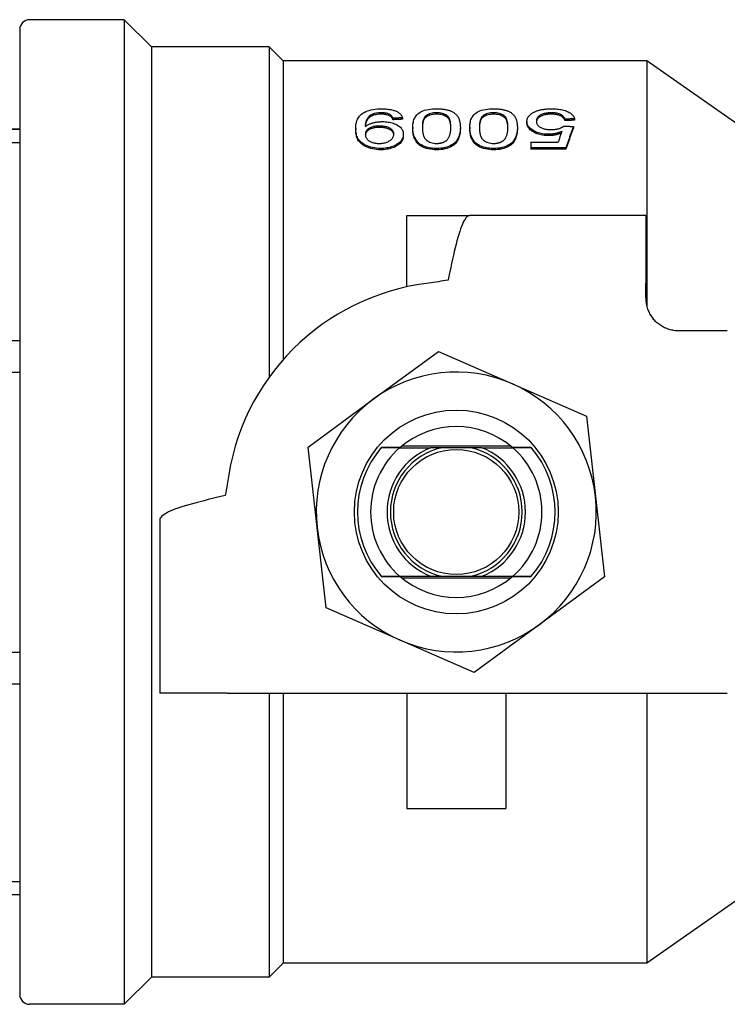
# Model space of a CAD drawing. Header units: millimetres. Extents: x 32 to 3719, y 19 to 393.
# Tile 3 of 17: x 235 to 278, y 333 to 393. Entities that reach past the tile are written whole.
import ezdxf

# ---------------------------------------------------------------- set-up
doc = ezdxf.new("R2010")
doc.units = ezdxf.units.MM
doc.layers.add('DETAIL', color=2, linetype='Continuous')

msp = doc.modelspace()

# ---------------------------------------------------------------- linework, layer by layer
at = {"layer": 'DETAIL'}
for p, q in [((241.312, 392.619), (235.562, 392.619)), ((241.312, 392.619), (241.312, 332.819)), ((242.962, 390.969), (241.312, 392.619)), ((234.962, 392.019), (234.962, 333.419)), ((242.962, 390.969), (242.962, 334.469)), ((250.112, 390.969), (242.962, 390.969)), ((250.112, 390.969), (250.112, 370.915)), ((250.962, 390.119), (250.112, 390.969)), ((250.962, 390.119), (250.962, 371.979)), ((273.035, 390.119), (250.962, 390.119)), ((273.035, 390.119), (273.035, 375.182)), ((278.962, 385.969), (273.035, 390.119)), ((256.918, 386.966), (256.918, 386.878)), ((260.267, 386.878), (260.267, 386.966)), ((263.729, 386.878), (263.729, 386.966)), ((267.231, 386.966), (267.231, 386.878)), ((257.613, 386.63), (257.613, 386.543)), ((258.19, 386.659), (258.19, 386.572)), ((265.748, 386.435), (265.748, 386.349)), ((268.056, 386.573), (268.056, 386.486)), ((268.633, 386.602), (268.633, 386.515)), ((234.962, 385.976), (215.328, 385.976)), ((215.328, 385.961), (234.962, 385.961)), ((255.363, 386.02), (255.363, 385.935)), ((255.938, 386.181), (255.94, 386.123)), ((256.795, 386.074), (256.795, 386.159)), ((258.825, 386.084), (258.825, 385.999)), ((261.71, 386.084), (261.71, 385.999)), ((262.287, 386.084), (262.287, 385.999)), ((265.171, 386.084), (265.171, 385.999)), ((268.575, 386.129), (268.575, 386.044)), ((234.962, 385.149), (215.328, 385.149)), ((258.248, 385.658), (258.248, 385.575)), ((259.102, 385.138), (259.101, 385.138)), ((265.979, 385.172), (267.642, 385.172)), ((265.979, 385.172), (265.979, 384.832)), ((267.069, 385.662), (267.069, 385.578)), ((256.869, 384.798), (256.869, 384.717)), ((260.267, 384.798), (260.267, 384.717)), ((263.729, 384.798), (263.729, 384.717)), ((268.113, 384.832), (265.979, 384.832)), ((265.979, 384.832), (265.979, 384.752)), ((268.113, 384.752), (265.979, 384.752)), ((268.113, 384.832), (268.113, 384.752)), ((258.462, 376.393), (258.462, 380.719)), ((258.462, 380.719), (262.266, 380.719)), ((272.962, 380.719), (262.266, 380.719)), ((272.962, 380.719), (272.962, 376.619)), ((272.962, 375.719), (272.962, 376.619)), ((277.913, 373.719), (274.962, 373.719)), ((215.328, 373.139), (234.962, 373.139)), ((256.423, 369.565), (260.376, 372.473)), ((260.376, 372.473), (264.871, 370.505)), ((234.962, 371.183), (215.328, 371.183)), ((264.871, 370.505), (269.367, 368.536)), ((252.471, 366.656), (256.423, 369.565)), ((269.367, 368.536), (269.909, 363.659)), ((253.014, 361.778), (252.471, 366.656)), ((256.908, 366.626), (256.909, 366.627)), ((258.022, 366.619), (259.903, 366.619)), ((264.765, 366.719), (258.158, 366.719)), ((263.02, 366.619), (264.901, 366.619)), ((266.014, 366.627), (266.015, 366.626)), ((269.909, 363.659), (270.452, 358.781)), ((243.462, 362.22), (243.462, 351.719)), ((253.556, 356.901), (253.014, 361.778)), ((256.909, 358.81), (256.908, 358.812)), ((258.022, 358.819), (259.903, 358.819)), ((263.02, 358.819), (264.901, 358.819)), ((266.015, 358.812), (266.014, 358.81)), ((258.158, 358.719), (264.765, 358.719)), ((270.452, 358.781), (266.5, 355.873)), ((258.052, 354.932), (253.556, 356.901)), ((266.5, 355.873), (262.547, 352.964)), ((262.547, 352.964), (258.052, 354.932)), ((215.328, 354.212), (234.962, 354.212)), ((234.962, 352.258), (215.328, 352.258)), ((247.562, 351.719), (243.462, 351.719)), ((247.562, 351.719), (273.414, 351.719)), ((250.112, 351.719), (250.112, 334.469)), ((250.962, 351.719), (250.962, 335.319)), ((258.462, 351.719), (258.462, 344.719)), ((264.462, 351.719), (264.462, 344.719)), ((273.035, 351.719), (273.035, 335.319)), ((273.414, 351.719), (277.913, 351.719)), ((258.462, 344.719), (264.462, 344.719)), ((215.328, 340.269), (234.962, 340.269)), ((234.962, 339.461), (215.328, 339.461)), ((278.962, 339.469), (273.035, 335.319)), ((250.962, 335.319), (250.112, 334.469)), ((273.035, 335.319), (250.962, 335.319)), ((242.962, 334.469), (241.312, 332.819)), ((250.112, 334.469), (242.962, 334.469)), ((241.312, 332.819), (235.562, 332.819))]:
    msp.add_line(p, q, dxfattribs=at)
at = {"layer": 'DETAIL', "flags": 128}
for points in [[(255.363, 386.02), (255.365, 386.099), (255.368, 386.162), (255.375, 386.233), (255.386, 386.309), (255.399, 386.378), (255.415, 386.441), (255.439, 386.513), (255.466, 386.579), (255.498, 386.64), (255.539, 386.705), (255.587, 386.767), (255.643, 386.826), (255.712, 386.886), (255.788, 386.94), (255.873, 386.99), (255.966, 387.035), (256.066, 387.075), (256.174, 387.11), (256.294, 387.141), (256.415, 387.165), (256.545, 387.184), (256.677, 387.198), (256.8, 387.204), (256.947, 387.207)], [(256.918, 386.966), (256.822, 386.963), (256.746, 386.959), (256.661, 386.949), (256.581, 386.935), (256.503, 386.918), (256.428, 386.896), (256.36, 386.87), (256.297, 386.841), (256.243, 386.809), (256.203, 386.778), (256.163, 386.741), (256.124, 386.697), (256.095, 386.658), (256.068, 386.617), (256.043, 386.575), (256.021, 386.532), (256.001, 386.49), (255.984, 386.447), (255.97, 386.404), (255.958, 386.361), (255.949, 386.316), (255.942, 386.271), (255.94, 386.231), (255.938, 386.181)], [(257.613, 386.63), (257.604, 386.656), (257.597, 386.674), (257.586, 386.695), (257.571, 386.72), (257.557, 386.742), (257.544, 386.759), (257.526, 386.78), (257.506, 386.8), (257.486, 386.819), (257.462, 386.837), (257.436, 386.855), (257.406, 386.872), (257.374, 386.887), (257.34, 386.902), (257.304, 386.914), (257.267, 386.925), (257.227, 386.935), (257.184, 386.944), (257.139, 386.951), (257.095, 386.957), (257.053, 386.961), (257.018, 386.963), (256.973, 386.965), (256.918, 386.966)], [(256.947, 387.207), (257.034, 387.206), (257.103, 387.204), (257.182, 387.2), (257.261, 387.193), (257.337, 387.185), (257.41, 387.174), (257.484, 387.161), (257.555, 387.146), (257.623, 387.128), (257.688, 387.108), (257.75, 387.086), (257.809, 387.062), (257.864, 387.036), (257.914, 387.008), (257.961, 386.978), (258, 386.948), (258.038, 386.915), (258.073, 386.88), (258.101, 386.846), (258.126, 386.81), (258.148, 386.772), (258.166, 386.735), (258.178, 386.701), (258.19, 386.659)], [(258.825, 386.084), (258.827, 386.164), (258.831, 386.23), (258.835, 386.284), (258.845, 386.356), (258.857, 386.42), (258.871, 386.478), (258.893, 386.548), (258.917, 386.61), (258.943, 386.666), (258.979, 386.727), (259.02, 386.786), (259.067, 386.842), (259.123, 386.897), (259.188, 386.949), (259.261, 386.998), (259.345, 387.043), (259.438, 387.083), (259.54, 387.118), (259.649, 387.147), (259.768, 387.17), (259.889, 387.187), (260.014, 387.199), (260.14, 387.206), (260.267, 387.207)], [(260.267, 386.966), (260.168, 386.963), (260.088, 386.956), (260, 386.941), (259.92, 386.923), (259.844, 386.899), (259.772, 386.87), (259.706, 386.838), (259.65, 386.803), (259.603, 386.767), (259.567, 386.731), (259.535, 386.689), (259.506, 386.641), (259.487, 386.604), (259.471, 386.564), (259.456, 386.52), (259.442, 386.473), (259.431, 386.422), (259.421, 386.369), (259.415, 386.323), (259.41, 386.275), (259.406, 386.227), (259.404, 386.19), (259.403, 386.142), (259.402, 386.083)], [(260.267, 387.207), (260.325, 387.207), (260.372, 387.206), (260.409, 387.205), (260.456, 387.203), (260.503, 387.2), (260.549, 387.197), (260.597, 387.193), (260.643, 387.188), (260.689, 387.182), (260.734, 387.176), (260.778, 387.169), (260.821, 387.161), (260.863, 387.153), (260.904, 387.144), (260.945, 387.133), (260.986, 387.122), (261.026, 387.11), (261.067, 387.097), (261.106, 387.083), (261.142, 387.069), (261.176, 387.055), (261.201, 387.043), (261.234, 387.026), (261.272, 387.006)], [(261.133, 386.083), (261.132, 386.142), (261.13, 386.19), (261.129, 386.227), (261.125, 386.276), (261.12, 386.323), (261.113, 386.369), (261.104, 386.423), (261.092, 386.474), (261.079, 386.521), (261.064, 386.565), (261.047, 386.605), (261.029, 386.641), (260.999, 386.69), (260.967, 386.732), (260.933, 386.767), (260.886, 386.803), (260.83, 386.837), (260.763, 386.87), (260.69, 386.9), (260.614, 386.924), (260.535, 386.942), (260.448, 386.956), (260.359, 386.963), (260.267, 386.966)], [(261.272, 387.006), (261.323, 386.972), (261.362, 386.943), (261.401, 386.91), (261.434, 386.878), (261.467, 386.843), (261.499, 386.804), (261.525, 386.771), (261.549, 386.735), (261.571, 386.698), (261.592, 386.659), (261.611, 386.619), (261.629, 386.577), (261.643, 386.539), (261.655, 386.5), (261.667, 386.46), (261.676, 386.419), (261.685, 386.378), (261.692, 386.335), (261.697, 386.295), (261.702, 386.254), (261.705, 386.211), (261.706, 386.178), (261.708, 386.136), (261.71, 386.084)], [(262.287, 386.084), (262.289, 386.164), (262.292, 386.23), (262.297, 386.284), (262.307, 386.356), (262.319, 386.42), (262.333, 386.478), (262.355, 386.548), (262.379, 386.61), (262.405, 386.666), (262.44, 386.727), (262.481, 386.786), (262.528, 386.842), (262.585, 386.897), (262.649, 386.949), (262.723, 386.998), (262.806, 387.043), (262.899, 387.083), (263.001, 387.118), (263.111, 387.147), (263.23, 387.17), (263.351, 387.187), (263.476, 387.199), (263.601, 387.206), (263.729, 387.207)], [(263.729, 386.966), (263.629, 386.963), (263.55, 386.956), (263.462, 386.941), (263.381, 386.923), (263.306, 386.899), (263.233, 386.87), (263.167, 386.838), (263.111, 386.803), (263.064, 386.767), (263.029, 386.731), (262.997, 386.689), (262.967, 386.641), (262.949, 386.604), (262.932, 386.564), (262.917, 386.52), (262.904, 386.473), (262.893, 386.422), (262.883, 386.369), (262.876, 386.323), (262.871, 386.275), (262.868, 386.227), (262.866, 386.19), (262.864, 386.142), (262.863, 386.083)], [(263.729, 387.207), (263.786, 387.207), (263.834, 387.206), (263.87, 387.205), (263.918, 387.203), (263.965, 387.2), (264.011, 387.197), (264.058, 387.193), (264.105, 387.188), (264.15, 387.182), (264.196, 387.176), (264.24, 387.169), (264.283, 387.161), (264.324, 387.153), (264.366, 387.144), (264.407, 387.133), (264.448, 387.122), (264.488, 387.11), (264.528, 387.097), (264.568, 387.083), (264.604, 387.069), (264.637, 387.055), (264.663, 387.043), (264.695, 387.026), (264.734, 387.006)], [(264.594, 386.083), (264.593, 386.142), (264.592, 386.19), (264.59, 386.227), (264.587, 386.276), (264.582, 386.323), (264.575, 386.369), (264.565, 386.423), (264.554, 386.474), (264.54, 386.521), (264.526, 386.565), (264.509, 386.605), (264.491, 386.641), (264.461, 386.69), (264.429, 386.732), (264.394, 386.767), (264.348, 386.803), (264.291, 386.837), (264.224, 386.87), (264.151, 386.9), (264.075, 386.924), (263.997, 386.942), (263.909, 386.956), (263.821, 386.963), (263.729, 386.966)], [(264.734, 387.006), (264.784, 386.972), (264.823, 386.943), (264.862, 386.91), (264.896, 386.878), (264.928, 386.843), (264.961, 386.804), (264.987, 386.771), (265.011, 386.735), (265.033, 386.698), (265.054, 386.659), (265.073, 386.619), (265.09, 386.577), (265.104, 386.539), (265.117, 386.5), (265.128, 386.46), (265.138, 386.419), (265.146, 386.378), (265.153, 386.335), (265.159, 386.295), (265.163, 386.254), (265.166, 386.211), (265.168, 386.178), (265.17, 386.136), (265.171, 386.084)], [(265.748, 386.435), (265.75, 386.464), (265.751, 386.488), (265.753, 386.506), (265.756, 386.53), (265.761, 386.553), (265.768, 386.577), (265.775, 386.601), (265.784, 386.624), (265.794, 386.647), (265.805, 386.67), (265.817, 386.692), (265.83, 386.713), (265.844, 386.734), (265.86, 386.755), (265.878, 386.776), (265.897, 386.797), (265.917, 386.818), (265.939, 386.84), (265.963, 386.861), (265.987, 386.88), (266.01, 386.898), (266.031, 386.913), (266.058, 386.931), (266.092, 386.953)], [(266.092, 386.953), (266.135, 386.978), (266.171, 386.997), (266.199, 387.012), (266.236, 387.03), (266.277, 387.048), (266.319, 387.065), (266.362, 387.081), (266.406, 387.096), (266.451, 387.11), (266.498, 387.123), (266.546, 387.135), (266.596, 387.146), (266.647, 387.157), (266.698, 387.166), (266.749, 387.174), (266.798, 387.181), (266.851, 387.188), (266.908, 387.193), (266.964, 387.198), (267.018, 387.202), (267.07, 387.204), (267.113, 387.205), (267.168, 387.207), (267.235, 387.207)], [(267.231, 386.966), (267.159, 386.965), (267.101, 386.963), (267.036, 386.958), (266.973, 386.951), (266.91, 386.942), (266.85, 386.931), (266.79, 386.917), (266.735, 386.901), (266.681, 386.883), (266.633, 386.863), (266.59, 386.842), (266.546, 386.816), (266.508, 386.791), (266.473, 386.764), (266.442, 386.736), (266.415, 386.706), (266.392, 386.676), (266.373, 386.646), (266.358, 386.616), (266.346, 386.584), (266.336, 386.551), (266.33, 386.518), (266.327, 386.489), (266.325, 386.452)], [(268.056, 386.573), (268.044, 386.605), (268.034, 386.631), (268.024, 386.651), (268.011, 386.676), (267.994, 386.701), (267.976, 386.726), (267.955, 386.75), (267.932, 386.773), (267.905, 386.796), (267.878, 386.816), (267.846, 386.837), (267.809, 386.857), (267.771, 386.876), (267.73, 386.892), (267.688, 386.907), (267.641, 386.92), (267.594, 386.932), (267.545, 386.941), (267.495, 386.949), (267.444, 386.956), (267.39, 386.96), (267.348, 386.963), (267.295, 386.965), (267.231, 386.966)], [(267.235, 387.207), (267.332, 387.206), (267.408, 387.204), (267.496, 387.199), (267.584, 387.192), (267.669, 387.183), (267.75, 387.171), (267.833, 387.157), (267.912, 387.141), (267.988, 387.121), (268.064, 387.099), (268.134, 387.075), (268.199, 387.049), (268.262, 387.021), (268.32, 386.99), (268.373, 386.958), (268.422, 386.923), (268.465, 386.887), (268.505, 386.849), (268.537, 386.812), (268.565, 386.772), (268.59, 386.729), (268.609, 386.686), (268.621, 386.65), (268.633, 386.602)], [(256.918, 386.878), (256.831, 386.876), (256.753, 386.871), (256.671, 386.862), (256.593, 386.85), (256.517, 386.833), (256.445, 386.813), (256.377, 386.789), (256.313, 386.761), (256.259, 386.732), (256.218, 386.703), (256.177, 386.667), (256.14, 386.628), (256.11, 386.591), (256.083, 386.553), (256.058, 386.514), (256.035, 386.474), (256.015, 386.433), (255.996, 386.392), (255.981, 386.351), (255.967, 386.31), (255.956, 386.267), (255.948, 386.225), (255.942, 386.179), (255.939, 386.144)], [(255.94, 386.123), (255.976, 386.151), (256.006, 386.174), (256.033, 386.193), (256.061, 386.211), (256.095, 386.23), (256.132, 386.249), (256.17, 386.268), (256.21, 386.285), (256.25, 386.302), (256.292, 386.317), (256.335, 386.332), (256.379, 386.346), (256.425, 386.359), (256.471, 386.37), (256.519, 386.381), (256.567, 386.391), (256.616, 386.4), (256.665, 386.407), (256.715, 386.414), (256.766, 386.419), (256.816, 386.423), (256.86, 386.425), (256.909, 386.426), (256.971, 386.428)], [(257.613, 386.543), (257.604, 386.569), (257.595, 386.592), (257.585, 386.612), (257.573, 386.632), (257.56, 386.651), (257.544, 386.672), (257.526, 386.693), (257.506, 386.713), (257.485, 386.731), (257.462, 386.75), (257.436, 386.767), (257.406, 386.784), (257.374, 386.799), (257.34, 386.814), (257.305, 386.826), (257.267, 386.837), (257.227, 386.847), (257.184, 386.856), (257.141, 386.863), (257.101, 386.868), (257.062, 386.872), (257.02, 386.875), (256.973, 386.877), (256.918, 386.878)], [(256.971, 386.428), (257.071, 386.426), (257.148, 386.422), (257.239, 386.414), (257.328, 386.402), (257.41, 386.388), (257.495, 386.37), (257.573, 386.349), (257.649, 386.325), (257.721, 386.298), (257.79, 386.268), (257.855, 386.235), (257.917, 386.199), (257.973, 386.162), (258.023, 386.123), (258.069, 386.083), (258.109, 386.04), (258.144, 385.996), (258.174, 385.949), (258.196, 385.905), (258.215, 385.857), (258.231, 385.806), (258.241, 385.757), (258.246, 385.713), (258.248, 385.658)], [(258.19, 386.659), (258.166, 386.658), (258.142, 386.657), (258.118, 386.655), (258.094, 386.654), (258.07, 386.653), (258.046, 386.652), (258.022, 386.651), (257.998, 386.649), (257.974, 386.648), (257.95, 386.647), (257.926, 386.646), (257.902, 386.645), (257.878, 386.644), (257.854, 386.642), (257.83, 386.641), (257.806, 386.64), (257.782, 386.639), (257.758, 386.638), (257.734, 386.636), (257.71, 386.635), (257.686, 386.634), (257.662, 386.633), (257.638, 386.632), (257.613, 386.63)], [(258.19, 386.572), (258.166, 386.571), (258.142, 386.57), (258.118, 386.568), (258.094, 386.567), (258.07, 386.566), (258.046, 386.565), (258.022, 386.564), (257.998, 386.562), (257.974, 386.561), (257.95, 386.56), (257.926, 386.559), (257.902, 386.558), (257.878, 386.557), (257.854, 386.555), (257.83, 386.554), (257.806, 386.553), (257.782, 386.552), (257.758, 386.551), (257.734, 386.549), (257.71, 386.548), (257.686, 386.547), (257.662, 386.546), (257.638, 386.545), (257.613, 386.543)], [(260.267, 386.878), (260.174, 386.875), (260.093, 386.868), (260.007, 386.855), (259.929, 386.837), (259.855, 386.815), (259.784, 386.788), (259.718, 386.756), (259.66, 386.722), (259.613, 386.688), (259.578, 386.655), (259.545, 386.616), (259.514, 386.568), (259.494, 386.532), (259.477, 386.494), (259.462, 386.453), (259.448, 386.408), (259.436, 386.358), (259.426, 386.308), (259.418, 386.262), (259.412, 386.217), (259.408, 386.168), (259.405, 386.13), (259.404, 386.09), (259.403, 386.041)], [(261.132, 386.05), (261.131, 386.097), (261.13, 386.139), (261.127, 386.178), (261.123, 386.219), (261.116, 386.266), (261.107, 386.319), (261.097, 386.369), (261.085, 386.415), (261.071, 386.459), (261.056, 386.499), (261.041, 386.532), (261.017, 386.576), (260.987, 386.62), (260.954, 386.659), (260.915, 386.695), (260.868, 386.727), (260.813, 386.759), (260.747, 386.789), (260.678, 386.816), (260.605, 386.838), (260.526, 386.856), (260.441, 386.868), (260.36, 386.875), (260.267, 386.878)], [(263.729, 386.878), (263.636, 386.875), (263.554, 386.868), (263.469, 386.855), (263.391, 386.837), (263.316, 386.815), (263.246, 386.788), (263.179, 386.756), (263.121, 386.722), (263.075, 386.688), (263.039, 386.655), (263.007, 386.616), (262.976, 386.568), (262.956, 386.532), (262.939, 386.494), (262.924, 386.453), (262.91, 386.408), (262.897, 386.358), (262.887, 386.308), (262.88, 386.262), (262.874, 386.217), (262.869, 386.168), (262.867, 386.13), (262.865, 386.09), (262.864, 386.041)], [(264.594, 386.05), (264.593, 386.097), (264.591, 386.139), (264.589, 386.178), (264.584, 386.219), (264.578, 386.266), (264.569, 386.319), (264.558, 386.369), (264.546, 386.415), (264.533, 386.459), (264.517, 386.499), (264.503, 386.532), (264.478, 386.576), (264.448, 386.62), (264.415, 386.659), (264.376, 386.695), (264.33, 386.727), (264.274, 386.759), (264.209, 386.789), (264.139, 386.816), (264.067, 386.838), (263.987, 386.856), (263.903, 386.868), (263.821, 386.875), (263.729, 386.878)], [(267.069, 385.662), (266.967, 385.664), (266.887, 385.668), (266.796, 385.676), (266.705, 385.689), (266.618, 385.704), (266.535, 385.723), (266.454, 385.746), (266.376, 385.772), (266.3, 385.801), (266.23, 385.833), (266.163, 385.867), (266.1, 385.903), (266.04, 385.943), (265.986, 385.983), (265.94, 386.023), (265.898, 386.066), (265.861, 386.11), (265.829, 386.155), (265.803, 386.202), (265.782, 386.248), (265.767, 386.295), (265.757, 386.341), (265.751, 386.383), (265.748, 386.435)], [(267.069, 385.578), (266.974, 385.58), (266.887, 385.584), (266.796, 385.593), (266.705, 385.605), (266.618, 385.621), (266.535, 385.639), (266.455, 385.661), (266.378, 385.687), (266.305, 385.715), (266.234, 385.746), (266.166, 385.781), (266.1, 385.819), (266.04, 385.858), (265.986, 385.899), (265.938, 385.939), (265.897, 385.981), (265.861, 386.025), (265.829, 386.07), (265.803, 386.117), (265.782, 386.163), (265.767, 386.209), (265.756, 386.259), (265.751, 386.297), (265.748, 386.349)], [(266.325, 386.452), (266.327, 386.417), (266.33, 386.388), (266.336, 386.356), (266.345, 386.324), (266.358, 386.292), (266.373, 386.261), (266.392, 386.229), (266.416, 386.198), (266.443, 386.169), (266.474, 386.14), (266.509, 386.113), (266.548, 386.087), (266.59, 386.063), (266.637, 386.041), (266.688, 386.021), (266.743, 386.003), (266.799, 385.988), (266.857, 385.976), (266.917, 385.966), (266.978, 385.958), (267.04, 385.952), (267.101, 385.948), (267.158, 385.946), (267.228, 385.945)], [(267.231, 386.878), (267.16, 386.877), (267.102, 386.874), (267.046, 386.871), (266.986, 386.865), (266.927, 386.857), (266.869, 386.847), (266.81, 386.834), (266.755, 386.82), (266.704, 386.803), (266.656, 386.785), (266.612, 386.765), (266.571, 386.743), (266.532, 386.72), (266.497, 386.696), (266.465, 386.669), (266.437, 386.642), (266.412, 386.614), (266.39, 386.586), (266.373, 386.558), (266.359, 386.529), (266.347, 386.499), (266.337, 386.468), (266.331, 386.439), (266.327, 386.411)], [(268.056, 386.486), (268.045, 386.516), (268.035, 386.54), (268.024, 386.564), (268.011, 386.589), (267.994, 386.614), (267.976, 386.639), (267.955, 386.662), (267.932, 386.685), (267.906, 386.708), (267.877, 386.729), (267.844, 386.75), (267.809, 386.77), (267.771, 386.788), (267.73, 386.805), (267.686, 386.82), (267.641, 386.833), (267.594, 386.844), (267.545, 386.853), (267.491, 386.861), (267.436, 386.868), (267.39, 386.872), (267.348, 386.875), (267.295, 386.876), (267.231, 386.878)], [(268.633, 386.602), (268.609, 386.601), (268.585, 386.599), (268.561, 386.598), (268.537, 386.597), (268.513, 386.596), (268.488, 386.595), (268.464, 386.593), (268.44, 386.592), (268.416, 386.591), (268.392, 386.59), (268.368, 386.589), (268.344, 386.587), (268.32, 386.586), (268.296, 386.585), (268.272, 386.584), (268.248, 386.583), (268.224, 386.581), (268.2, 386.58), (268.176, 386.579), (268.152, 386.578), (268.128, 386.577), (268.104, 386.575), (268.08, 386.574), (268.056, 386.573)], [(268.633, 386.515), (268.609, 386.514), (268.585, 386.513), (268.561, 386.511), (268.537, 386.51), (268.513, 386.509), (268.488, 386.508), (268.464, 386.507), (268.44, 386.505), (268.416, 386.504), (268.392, 386.503), (268.368, 386.502), (268.344, 386.501), (268.32, 386.499), (268.296, 386.498), (268.272, 386.497), (268.248, 386.496), (268.224, 386.495), (268.2, 386.493), (268.176, 386.492), (268.152, 386.491), (268.128, 386.49), (268.104, 386.489), (268.08, 386.487), (268.056, 386.486)], [(256.869, 384.798), (256.745, 384.801), (256.624, 384.81), (256.501, 384.826), (256.386, 384.847), (256.269, 384.876), (256.158, 384.911), (256.05, 384.952), (255.959, 384.993), (255.865, 385.045), (255.785, 385.096), (255.711, 385.154), (255.641, 385.217), (255.583, 385.28), (255.533, 385.345), (255.493, 385.412), (255.461, 385.475), (255.435, 385.543), (255.412, 385.616), (255.397, 385.678), (255.384, 385.746), (255.374, 385.819), (255.368, 385.887), (255.365, 385.946), (255.363, 386.02)], [(256.869, 384.717), (256.739, 384.721), (256.622, 384.73), (256.501, 384.745), (256.389, 384.766), (256.275, 384.794), (256.158, 384.83), (256.05, 384.871), (255.957, 384.913), (255.865, 384.963), (255.784, 385.016), (255.709, 385.074), (255.641, 385.135), (255.582, 385.2), (255.532, 385.266), (255.493, 385.329), (255.461, 385.392), (255.434, 385.462), (255.412, 385.532), (255.397, 385.596), (255.384, 385.665), (255.374, 385.735), (255.368, 385.807), (255.365, 385.861), (255.363, 385.935)], [(256.795, 386.159), (256.729, 386.158), (256.676, 386.156), (256.617, 386.151), (256.557, 386.144), (256.5, 386.135), (256.445, 386.125), (256.393, 386.112), (256.341, 386.096), (256.29, 386.078), (256.243, 386.058), (256.199, 386.037), (256.157, 386.014), (256.12, 385.989), (256.086, 385.963), (256.056, 385.936), (256.03, 385.908), (256.008, 385.878), (255.988, 385.845), (255.973, 385.815), (255.961, 385.783), (255.951, 385.75), (255.945, 385.717), (255.942, 385.688), (255.94, 385.651)], [(256.795, 386.074), (256.73, 386.073), (256.677, 386.071), (256.625, 386.067), (256.568, 386.061), (256.513, 386.052), (256.46, 386.043), (256.41, 386.031), (256.361, 386.017), (256.312, 386.001), (256.266, 385.983), (256.222, 385.963), (256.18, 385.942), (256.143, 385.92), (256.108, 385.895), (256.076, 385.869), (256.048, 385.842), (256.024, 385.814), (256.003, 385.786), (255.986, 385.758), (255.972, 385.729), (255.961, 385.699), (255.952, 385.667), (255.946, 385.638), (255.942, 385.61)], [(257.671, 385.675), (257.669, 385.711), (257.666, 385.739), (257.658, 385.772), (257.647, 385.805), (257.635, 385.834), (257.617, 385.866), (257.595, 385.896), (257.569, 385.925), (257.541, 385.952), (257.509, 385.979), (257.473, 386.003), (257.434, 386.027), (257.391, 386.049), (257.346, 386.069), (257.298, 386.087), (257.248, 386.103), (257.196, 386.117), (257.142, 386.129), (257.087, 386.139), (257.03, 386.147), (256.971, 386.153), (256.913, 386.157), (256.861, 386.158), (256.795, 386.159)], [(257.669, 385.631), (257.665, 385.658), (257.658, 385.689), (257.648, 385.72), (257.635, 385.749), (257.619, 385.777), (257.599, 385.806), (257.576, 385.834), (257.55, 385.86), (257.52, 385.885), (257.487, 385.909), (257.451, 385.932), (257.411, 385.955), (257.368, 385.975), (257.323, 385.993), (257.277, 386.01), (257.228, 386.024), (257.178, 386.036), (257.127, 386.047), (257.074, 386.056), (257.019, 386.063), (256.963, 386.068), (256.913, 386.071), (256.86, 386.073), (256.795, 386.074)], [(260.267, 384.798), (260.126, 384.802), (260.014, 384.809), (259.889, 384.825), (259.765, 384.849), (259.648, 384.878), (259.539, 384.914), (259.434, 384.958), (259.34, 385.009), (259.258, 385.065), (259.193, 385.121), (259.131, 385.185), (259.072, 385.258), (259.025, 385.324), (258.983, 385.393), (258.946, 385.463), (258.914, 385.534), (258.889, 385.603), (258.869, 385.672), (258.855, 385.735), (258.844, 385.804), (258.835, 385.88), (258.83, 385.936), (258.827, 386.004), (258.825, 386.084)], [(260.267, 384.717), (260.135, 384.721), (260.014, 384.729), (259.889, 384.745), (259.766, 384.768), (259.65, 384.797), (259.539, 384.833), (259.432, 384.879), (259.336, 384.931), (259.258, 384.984), (259.191, 385.042), (259.127, 385.109), (259.072, 385.176), (259.025, 385.242), (258.983, 385.31), (258.946, 385.38), (258.914, 385.453), (258.888, 385.524), (258.869, 385.588), (258.855, 385.651), (258.844, 385.72), (258.835, 385.796), (258.83, 385.852), (258.827, 385.92), (258.825, 385.999)], [(259.402, 386.083), (259.403, 386.024), (259.404, 385.975), (259.406, 385.937), (259.41, 385.887), (259.415, 385.838), (259.422, 385.788), (259.432, 385.73), (259.443, 385.676), (259.457, 385.624), (259.472, 385.575), (259.489, 385.53), (259.508, 385.487), (259.537, 385.433), (259.569, 385.385), (259.606, 385.342), (259.653, 385.299), (259.71, 385.257), (259.775, 385.218), (259.846, 385.184), (259.923, 385.155), (260.005, 385.133), (260.091, 385.117), (260.182, 385.107), (260.274, 385.104)], [(261.71, 386.084), (261.708, 386.006), (261.704, 385.937), (261.699, 385.88), (261.691, 385.811), (261.679, 385.742), (261.663, 385.672), (261.644, 385.602), (261.62, 385.532), (261.592, 385.462), (261.557, 385.393), (261.515, 385.321), (261.469, 385.256), (261.41, 385.188), (261.346, 385.126), (261.27, 385.064), (261.189, 385.009), (261.096, 384.958), (260.995, 384.914), (260.884, 384.876), (260.773, 384.847), (260.646, 384.824), (260.521, 384.809), (260.395, 384.8), (260.267, 384.798)], [(261.71, 385.999), (261.708, 385.921), (261.704, 385.855), (261.699, 385.796), (261.691, 385.728), (261.679, 385.66), (261.663, 385.588), (261.644, 385.517), (261.621, 385.447), (261.594, 385.379), (261.56, 385.312), (261.519, 385.244), (261.469, 385.175), (261.41, 385.106), (261.345, 385.042), (261.272, 384.982), (261.19, 384.928), (261.098, 384.878), (260.995, 384.833), (260.884, 384.796), (260.768, 384.766), (260.646, 384.744), (260.521, 384.729), (260.4, 384.72), (260.267, 384.717)], [(260.872, 385.283), (260.907, 385.317), (260.933, 385.345), (260.959, 385.377), (260.979, 385.407), (260.999, 385.441), (261.018, 385.477), (261.033, 385.508), (261.047, 385.54), (261.059, 385.574), (261.071, 385.608), (261.081, 385.644), (261.09, 385.681), (261.098, 385.715), (261.105, 385.749), (261.111, 385.783), (261.116, 385.817), (261.12, 385.85), (261.124, 385.884), (261.126, 385.909), (261.127, 385.937), (261.129, 385.968), (261.13, 386.003), (261.132, 386.042), (261.133, 386.083)], [(263.729, 384.798), (263.588, 384.802), (263.475, 384.809), (263.351, 384.825), (263.226, 384.849), (263.109, 384.878), (263.001, 384.914), (262.896, 384.958), (262.802, 385.009), (262.72, 385.065), (262.655, 385.121), (262.593, 385.185), (262.534, 385.258), (262.487, 385.324), (262.445, 385.393), (262.408, 385.463), (262.376, 385.534), (262.35, 385.603), (262.33, 385.672), (262.317, 385.735), (262.305, 385.804), (262.296, 385.88), (262.292, 385.936), (262.288, 386.004), (262.287, 386.084)], [(263.729, 384.717), (263.597, 384.721), (263.476, 384.729), (263.351, 384.745), (263.227, 384.768), (263.112, 384.797), (263.001, 384.833), (262.893, 384.879), (262.798, 384.931), (262.72, 384.984), (262.653, 385.042), (262.589, 385.109), (262.534, 385.176), (262.487, 385.242), (262.445, 385.31), (262.408, 385.38), (262.375, 385.453), (262.349, 385.524), (262.33, 385.588), (262.317, 385.651), (262.305, 385.72), (262.296, 385.796), (262.292, 385.852), (262.288, 385.92), (262.287, 385.999)], [(262.863, 386.083), (262.864, 386.024), (262.866, 385.975), (262.868, 385.937), (262.872, 385.887), (262.877, 385.838), (262.884, 385.788), (262.893, 385.73), (262.905, 385.676), (262.918, 385.624), (262.933, 385.575), (262.95, 385.53), (262.969, 385.487), (262.998, 385.433), (263.031, 385.385), (263.068, 385.342), (263.115, 385.299), (263.171, 385.257), (263.236, 385.218), (263.307, 385.184), (263.384, 385.155), (263.466, 385.133), (263.553, 385.117), (263.643, 385.107), (263.735, 385.104)], [(265.171, 386.084), (265.169, 386.006), (265.166, 385.937), (265.161, 385.88), (265.152, 385.811), (265.14, 385.742), (265.125, 385.672), (265.106, 385.602), (265.082, 385.532), (265.053, 385.462), (265.019, 385.393), (264.976, 385.321), (264.93, 385.256), (264.872, 385.188), (264.808, 385.126), (264.732, 385.064), (264.651, 385.009), (264.558, 384.958), (264.456, 384.914), (264.346, 384.876), (264.234, 384.847), (264.107, 384.824), (263.982, 384.809), (263.857, 384.8), (263.729, 384.798)], [(265.171, 385.999), (265.169, 385.921), (265.166, 385.855), (265.161, 385.796), (265.153, 385.728), (265.141, 385.66), (265.125, 385.588), (265.106, 385.517), (265.083, 385.447), (265.056, 385.379), (265.022, 385.312), (264.981, 385.244), (264.93, 385.175), (264.872, 385.106), (264.807, 385.042), (264.733, 384.982), (264.652, 384.928), (264.56, 384.878), (264.456, 384.833), (264.345, 384.796), (264.229, 384.766), (264.107, 384.744), (263.982, 384.729), (263.861, 384.72), (263.729, 384.717)], [(264.334, 385.283), (264.369, 385.317), (264.394, 385.345), (264.42, 385.377), (264.441, 385.407), (264.46, 385.441), (264.48, 385.477), (264.494, 385.508), (264.508, 385.54), (264.521, 385.574), (264.532, 385.608), (264.543, 385.644), (264.552, 385.681), (264.559, 385.715), (264.566, 385.749), (264.572, 385.783), (264.577, 385.817), (264.582, 385.85), (264.585, 385.884), (264.587, 385.909), (264.589, 385.937), (264.591, 385.968), (264.592, 386.003), (264.593, 386.042), (264.594, 386.083)], [(267.871, 385.826), (267.835, 385.812), (267.806, 385.8), (267.783, 385.791), (267.753, 385.78), (267.723, 385.769), (267.691, 385.759), (267.659, 385.749), (267.627, 385.739), (267.594, 385.73), (267.562, 385.722), (267.528, 385.714), (267.495, 385.706), (267.461, 385.7), (267.427, 385.693), (267.393, 385.687), (267.357, 385.682), (267.322, 385.677), (267.286, 385.673), (267.248, 385.669), (267.212, 385.667), (267.178, 385.664), (267.15, 385.663), (267.113, 385.662), (267.069, 385.662)], [(267.836, 385.728), (267.806, 385.716), (267.779, 385.706), (267.753, 385.696), (267.726, 385.687), (267.698, 385.677), (267.667, 385.668), (267.637, 385.658), (267.605, 385.65), (267.574, 385.641), (267.543, 385.634), (267.511, 385.626), (267.479, 385.619), (267.447, 385.613), (267.415, 385.607), (267.382, 385.602), (267.348, 385.597), (267.313, 385.593), (267.276, 385.589), (267.242, 385.585), (267.211, 385.583), (267.18, 385.581), (267.148, 385.58), (267.111, 385.579), (267.069, 385.578)], [(267.228, 385.945), (267.275, 385.946), (267.312, 385.947), (267.342, 385.948), (267.38, 385.95), (267.417, 385.953), (267.454, 385.956), (267.493, 385.961), (267.531, 385.967), (267.567, 385.973), (267.602, 385.98), (267.635, 385.988), (267.668, 385.997), (267.7, 386.007), (267.732, 386.017), (267.763, 386.029), (267.793, 386.041), (267.823, 386.054), (267.852, 386.068), (267.881, 386.082), (267.907, 386.097), (267.931, 386.111), (267.949, 386.123), (267.972, 386.139), (267.998, 386.159)], [(267.998, 386.159), (268.022, 386.158), (268.046, 386.157), (268.07, 386.156), (268.094, 386.154), (268.118, 386.153), (268.142, 386.152), (268.166, 386.151), (268.19, 386.149), (268.214, 386.148), (268.238, 386.147), (268.263, 386.145), (268.287, 386.144), (268.311, 386.143), (268.335, 386.142), (268.359, 386.14), (268.383, 386.139), (268.407, 386.138), (268.431, 386.137), (268.455, 386.135), (268.479, 386.134), (268.503, 386.133), (268.527, 386.132), (268.551, 386.13), (268.575, 386.129)], [(268.575, 386.129), (268.556, 386.078), (268.537, 386.027), (268.517, 385.976), (268.498, 385.924), (268.479, 385.872), (268.46, 385.82), (268.44, 385.768), (268.421, 385.715), (268.402, 385.662), (268.383, 385.608), (268.363, 385.555), (268.344, 385.501), (268.325, 385.447), (268.306, 385.392), (268.287, 385.337), (268.267, 385.282), (268.248, 385.227), (268.229, 385.172), (268.21, 385.116), (268.19, 385.06), (268.171, 385.003), (268.152, 384.946), (268.133, 384.889), (268.113, 384.832)], [(268.575, 386.044), (268.556, 385.993), (268.537, 385.942), (268.517, 385.891), (268.498, 385.84), (268.479, 385.788), (268.46, 385.736), (268.44, 385.684), (268.421, 385.631), (268.402, 385.578), (268.383, 385.525), (268.363, 385.472), (268.344, 385.418), (268.325, 385.364), (268.306, 385.31), (268.287, 385.255), (268.267, 385.2), (268.248, 385.145), (268.229, 385.09), (268.21, 385.034), (268.19, 384.978), (268.171, 384.922), (268.152, 384.866), (268.133, 384.809), (268.113, 384.752)], [(255.94, 385.651), (255.942, 385.614), (255.945, 385.585), (255.951, 385.551), (255.96, 385.517), (255.971, 385.484), (255.985, 385.452), (256.004, 385.42), (256.025, 385.389), (256.051, 385.358), (256.079, 385.328), (256.112, 385.299), (256.149, 385.271), (256.19, 385.244), (256.233, 385.22), (256.279, 385.197), (256.327, 385.177), (256.377, 385.16), (256.43, 385.145), (256.488, 385.132), (256.541, 385.122), (256.602, 385.114), (256.663, 385.108), (256.714, 385.106), (256.781, 385.104)], [(256.781, 385.104), (256.85, 385.106), (256.907, 385.109), (256.968, 385.115), (257.026, 385.123), (257.086, 385.134), (257.146, 385.149), (257.204, 385.165), (257.254, 385.183), (257.306, 385.205), (257.353, 385.228), (257.398, 385.253), (257.441, 385.281), (257.48, 385.31), (257.516, 385.339), (257.547, 385.37), (257.573, 385.4), (257.597, 385.433), (257.619, 385.468), (257.636, 385.501), (257.649, 385.536), (257.66, 385.571), (257.666, 385.606), (257.67, 385.637), (257.671, 385.675)], [(258.248, 385.658), (258.245, 385.6), (258.24, 385.553), (258.229, 385.5), (258.213, 385.445), (258.192, 385.393), (258.165, 385.342), (258.132, 385.29), (258.093, 385.24), (258.05, 385.192), (258, 385.146), (257.944, 385.101), (257.883, 385.059), (257.818, 385.019), (257.746, 384.981), (257.67, 384.945), (257.593, 384.915), (257.51, 384.887), (257.425, 384.862), (257.337, 384.842), (257.246, 384.826), (257.153, 384.813), (257.059, 384.804), (256.975, 384.8), (256.869, 384.798)], [(258.248, 385.575), (258.245, 385.52), (258.24, 385.47), (258.229, 385.417), (258.213, 385.364), (258.193, 385.312), (258.165, 385.26), (258.131, 385.207), (258.092, 385.157), (258.047, 385.108), (257.997, 385.062), (257.942, 385.019), (257.883, 384.977), (257.818, 384.938), (257.747, 384.901), (257.672, 384.866), (257.593, 384.835), (257.51, 384.806), (257.425, 384.782), (257.337, 384.762), (257.246, 384.745), (257.153, 384.732), (257.052, 384.724), (256.975, 384.72), (256.869, 384.717)], [(260.274, 385.104), (260.309, 385.105), (260.338, 385.106), (260.361, 385.107), (260.389, 385.109), (260.418, 385.112), (260.447, 385.115), (260.477, 385.12), (260.505, 385.125), (260.533, 385.13), (260.56, 385.136), (260.586, 385.143), (260.611, 385.151), (260.635, 385.158), (260.66, 385.167), (260.686, 385.177), (260.71, 385.187), (260.733, 385.198), (260.755, 385.208), (260.775, 385.219), (260.796, 385.231), (260.816, 385.244), (260.831, 385.254), (260.85, 385.267), (260.872, 385.283)], [(263.735, 385.104), (263.771, 385.105), (263.8, 385.106), (263.823, 385.107), (263.851, 385.109), (263.88, 385.112), (263.909, 385.115), (263.938, 385.12), (263.967, 385.125), (263.994, 385.13), (264.021, 385.136), (264.048, 385.143), (264.073, 385.151), (264.097, 385.158), (264.122, 385.167), (264.147, 385.177), (264.172, 385.187), (264.195, 385.198), (264.216, 385.208), (264.237, 385.219), (264.257, 385.231), (264.278, 385.244), (264.293, 385.254), (264.311, 385.267), (264.334, 385.283)], [(262.266, 380.719), (262.211, 380.71), (262.157, 380.684), (262.103, 380.642), (262.048, 380.584), (261.994, 380.51), (261.94, 380.42), (261.885, 380.315), (261.831, 380.196), (261.777, 380.062), (261.722, 379.915), (261.668, 379.754), (261.614, 379.58), (261.559, 379.393), (261.505, 379.195), (261.451, 378.987), (261.396, 378.769), (261.342, 378.543), (261.288, 378.308), (261.233, 378.068), (261.179, 377.821), (261.125, 377.57), (261.07, 377.314), (261.016, 377.056), (260.962, 376.796)], [(274.962, 373.719), (274.889, 373.72), (274.816, 373.724), (274.743, 373.731), (274.67, 373.741), (274.598, 373.753), (274.527, 373.768), (274.455, 373.786), (274.385, 373.806), (274.315, 373.828), (274.246, 373.854), (274.178, 373.881), (274.111, 373.911), (274.045, 373.944), (273.98, 373.979), (273.916, 374.016), (273.854, 374.056), (273.793, 374.098), (273.733, 374.142), (273.676, 374.188), (273.62, 374.237), (273.565, 374.287), (273.513, 374.34), (273.462, 374.395), (273.414, 374.452)], [(258.022, 366.619), (257.975, 366.619), (257.927, 366.619), (257.88, 366.619), (257.833, 366.62), (257.786, 366.62), (257.739, 366.62), (257.692, 366.621), (257.645, 366.621), (257.598, 366.621), (257.552, 366.621), (257.505, 366.622), (257.459, 366.622), (257.412, 366.622), (257.366, 366.623), (257.32, 366.623), (257.274, 366.623), (257.228, 366.624), (257.182, 366.624), (257.136, 366.624), (257.09, 366.624), (257.045, 366.625), (256.999, 366.625), (256.953, 366.625), (256.908, 366.626)], [(258.058, 366.635), (258.014, 366.634), (257.969, 366.634), (257.923, 366.634), (257.878, 366.633), (257.832, 366.633), (257.786, 366.633), (257.74, 366.633), (257.693, 366.632), (257.646, 366.632), (257.599, 366.632), (257.552, 366.631), (257.504, 366.631), (257.457, 366.631), (257.408, 366.631), (257.36, 366.63), (257.311, 366.63), (257.262, 366.63), (257.213, 366.629), (257.163, 366.629), (257.113, 366.629), (257.062, 366.628), (257.012, 366.628), (256.961, 366.628), (256.909, 366.627)], [(260.58, 366.62), (260.552, 366.62), (260.523, 366.62), (260.494, 366.62), (260.466, 366.62), (260.437, 366.62), (260.409, 366.62), (260.38, 366.62), (260.352, 366.62), (260.323, 366.62), (260.295, 366.62), (260.266, 366.62), (260.238, 366.62), (260.21, 366.619), (260.182, 366.619), (260.154, 366.619), (260.126, 366.619), (260.097, 366.619), (260.069, 366.619), (260.042, 366.619), (260.014, 366.619), (259.986, 366.619), (259.958, 366.619), (259.93, 366.619), (259.903, 366.619)], [(261.462, 366.619), (261.425, 366.619), (261.388, 366.619), (261.351, 366.619), (261.314, 366.619), (261.277, 366.62), (261.24, 366.62), (261.204, 366.62), (261.167, 366.62), (261.13, 366.62), (261.093, 366.62), (261.056, 366.62), (261.019, 366.62), (260.982, 366.62), (260.946, 366.62), (260.909, 366.62), (260.872, 366.62), (260.836, 366.62), (260.799, 366.62), (260.762, 366.62), (260.726, 366.62), (260.689, 366.62), (260.653, 366.62), (260.617, 366.62), (260.58, 366.62)], [(262.343, 366.62), (262.306, 366.62), (262.27, 366.62), (262.233, 366.62), (262.197, 366.62), (262.16, 366.62), (262.124, 366.62), (262.087, 366.62), (262.05, 366.62), (262.014, 366.62), (261.977, 366.62), (261.941, 366.62), (261.904, 366.62), (261.867, 366.62), (261.83, 366.62), (261.794, 366.62), (261.757, 366.62), (261.72, 366.62), (261.683, 366.62), (261.646, 366.62), (261.609, 366.619), (261.572, 366.619), (261.535, 366.619), (261.499, 366.619), (261.462, 366.619)], [(263.02, 366.619), (262.993, 366.619), (262.965, 366.619), (262.937, 366.619), (262.909, 366.619), (262.881, 366.619), (262.854, 366.619), (262.826, 366.619), (262.798, 366.619), (262.769, 366.619), (262.741, 366.619), (262.713, 366.619), (262.685, 366.62), (262.657, 366.62), (262.628, 366.62), (262.6, 366.62), (262.571, 366.62), (262.543, 366.62), (262.514, 366.62), (262.486, 366.62), (262.457, 366.62), (262.429, 366.62), (262.4, 366.62), (262.371, 366.62), (262.343, 366.62)], [(266.014, 366.627), (265.962, 366.628), (265.911, 366.628), (265.861, 366.628), (265.81, 366.629), (265.76, 366.629), (265.71, 366.629), (265.661, 366.63), (265.612, 366.63), (265.563, 366.63), (265.515, 366.631), (265.467, 366.631), (265.419, 366.631), (265.371, 366.631), (265.324, 366.632), (265.277, 366.632), (265.23, 366.632), (265.183, 366.633), (265.137, 366.633), (265.091, 366.633), (265.045, 366.633), (265, 366.634), (264.954, 366.634), (264.909, 366.634), (264.865, 366.635)], [(266.015, 366.626), (265.97, 366.625), (265.924, 366.625), (265.878, 366.625), (265.833, 366.624), (265.787, 366.624), (265.741, 366.624), (265.695, 366.624), (265.649, 366.623), (265.603, 366.623), (265.557, 366.623), (265.511, 366.622), (265.464, 366.622), (265.418, 366.622), (265.372, 366.621), (265.325, 366.621), (265.278, 366.621), (265.231, 366.621), (265.184, 366.62), (265.138, 366.62), (265.09, 366.62), (265.043, 366.619), (264.996, 366.619), (264.949, 366.619), (264.901, 366.619)], [(247.436, 363.719), (247.174, 363.656), (246.913, 363.594), (246.655, 363.531), (246.401, 363.469), (246.151, 363.406), (245.908, 363.344), (245.67, 363.282), (245.441, 363.219), (245.22, 363.157), (245.008, 363.094), (244.808, 363.032), (244.618, 362.97), (244.442, 362.907), (244.278, 362.845), (244.128, 362.782), (243.993, 362.72), (243.872, 362.657), (243.765, 362.595), (243.674, 362.533), (243.599, 362.47), (243.539, 362.408), (243.496, 362.345), (243.47, 362.283), (243.462, 362.22)], [(256.908, 358.812), (256.953, 358.812), (256.999, 358.812), (257.045, 358.812), (257.09, 358.813), (257.136, 358.813), (257.182, 358.813), (257.228, 358.814), (257.274, 358.814), (257.32, 358.814), (257.366, 358.815), (257.412, 358.815), (257.459, 358.815), (257.505, 358.815), (257.552, 358.816), (257.598, 358.816), (257.645, 358.816), (257.692, 358.817), (257.739, 358.817), (257.786, 358.817), (257.833, 358.817), (257.88, 358.818), (257.927, 358.818), (257.975, 358.818), (258.022, 358.819)], [(256.909, 358.81), (256.961, 358.809), (257.012, 358.809), (257.062, 358.809), (257.113, 358.808), (257.163, 358.808), (257.213, 358.808), (257.262, 358.808), (257.311, 358.807), (257.36, 358.807), (257.408, 358.807), (257.457, 358.806), (257.504, 358.806), (257.552, 358.806), (257.599, 358.805), (257.646, 358.805), (257.693, 358.805), (257.74, 358.805), (257.786, 358.804), (257.832, 358.804), (257.878, 358.804), (257.923, 358.803), (257.969, 358.803), (258.014, 358.803), (258.058, 358.803)], [(259.903, 358.819), (259.93, 358.818), (259.958, 358.818), (259.986, 358.818), (260.014, 358.818), (260.042, 358.818), (260.069, 358.818), (260.097, 358.818), (260.126, 358.818), (260.154, 358.818), (260.182, 358.818), (260.21, 358.818), (260.238, 358.818), (260.266, 358.818), (260.295, 358.817), (260.323, 358.817), (260.352, 358.817), (260.38, 358.817), (260.409, 358.817), (260.437, 358.817), (260.466, 358.817), (260.494, 358.817), (260.523, 358.817), (260.552, 358.817), (260.58, 358.817)], [(260.58, 358.817), (260.617, 358.817), (260.653, 358.817), (260.69, 358.817), (260.726, 358.817), (260.763, 358.817), (260.799, 358.817), (260.836, 358.817), (260.873, 358.817), (260.909, 358.817), (260.946, 358.817), (260.982, 358.817), (261.019, 358.817), (261.056, 358.817), (261.093, 358.818), (261.129, 358.818), (261.166, 358.818), (261.203, 358.818), (261.24, 358.818), (261.277, 358.818), (261.314, 358.818), (261.351, 358.818), (261.388, 358.818), (261.425, 358.818), (261.462, 358.818)], [(261.462, 358.818), (261.498, 358.818), (261.535, 358.818), (261.572, 358.818), (261.609, 358.818), (261.646, 358.818), (261.683, 358.818), (261.719, 358.818), (261.756, 358.818), (261.793, 358.818), (261.83, 358.818), (261.867, 358.817), (261.904, 358.817), (261.941, 358.817), (261.977, 358.817), (262.014, 358.817), (262.051, 358.817), (262.087, 358.817), (262.124, 358.817), (262.161, 358.817), (262.197, 358.817), (262.234, 358.817), (262.27, 358.817), (262.306, 358.817), (262.343, 358.817)], [(262.343, 358.817), (262.371, 358.817), (262.4, 358.817), (262.429, 358.817), (262.457, 358.817), (262.486, 358.817), (262.514, 358.817), (262.543, 358.817), (262.571, 358.817), (262.6, 358.817), (262.628, 358.817), (262.657, 358.818), (262.685, 358.818), (262.713, 358.818), (262.741, 358.818), (262.769, 358.818), (262.798, 358.818), (262.826, 358.818), (262.854, 358.818), (262.881, 358.818), (262.909, 358.818), (262.937, 358.818), (262.965, 358.818), (262.993, 358.818), (263.02, 358.819)], [(264.865, 358.803), (264.909, 358.803), (264.954, 358.803), (265, 358.803), (265.045, 358.804), (265.091, 358.804), (265.137, 358.804), (265.183, 358.805), (265.23, 358.805), (265.277, 358.805), (265.324, 358.805), (265.371, 358.806), (265.419, 358.806), (265.467, 358.806), (265.515, 358.807), (265.563, 358.807), (265.612, 358.807), (265.661, 358.808), (265.71, 358.808), (265.76, 358.808), (265.81, 358.808), (265.861, 358.809), (265.911, 358.809), (265.962, 358.809), (266.014, 358.81)], [(264.901, 358.819), (264.949, 358.818), (264.996, 358.818), (265.043, 358.818), (265.09, 358.817), (265.138, 358.817), (265.184, 358.817), (265.231, 358.817), (265.278, 358.816), (265.325, 358.816), (265.372, 358.816), (265.418, 358.815), (265.464, 358.815), (265.511, 358.815), (265.557, 358.815), (265.603, 358.814), (265.649, 358.814), (265.695, 358.814), (265.741, 358.813), (265.787, 358.813), (265.833, 358.813), (265.878, 358.812), (265.924, 358.812), (265.97, 358.812), (266.015, 358.812)]]:
    msp.add_lwpolyline(points, dxfattribs=at)
at = {"layer": 'DETAIL'}
for radius in [6.188, 3.8]:
    msp.add_circle((261.462, 362.719), radius, dxfattribs=at)
for centre, radius, start, end in [((235.562, 392.019), 0.6, 90, 180), ((261.462, 362.719), 14, 96.85224, 173.14776), ((274.962, 375.719), 2, 180, 219.29497), ((261.462, 362.719), 8.5, 66.35029, 126.35029), ((261.462, 362.719), 8.5, 6.35029, 66.35029), ((261.462, 362.719), 8.5, 126.35029, 186.35029), ((261.462, 362.719), 5.188, 49.00835, 130.99165), ((261.462, 362.719), 6, 139.36938, 220.63062), ((261.462, 362.719), 5.2, 131.40962, 228.59038), ((261.462, 362.719), 4.2, 111.78679, 248.21321), ((261.462, 362.719), 4, 102.72397, 257.27603), ((261.462, 362.719), 4, 282.72397, 77.27603), ((261.462, 362.719), 4.2, 291.78679, 68.21321), ((261.462, 362.719), 5.2, 311.40962, 48.59038), ((261.462, 362.719), 6, 319.36938, 40.63062), ((261.462, 362.719), 8.5, 306.35029, 6.35029), ((261.462, 362.719), 8.5, 186.35029, 246.35029), ((261.462, 362.719), 5.188, 229.00835, 310.99165), ((261.462, 362.719), 8.5, 246.35029, 306.35029), ((235.562, 333.419), 0.6, 180, 270)]:
    msp.add_arc(centre, radius, start, end, dxfattribs=at)
for centre, major_axis, ratio, start_param, end_param in [((267.757, 361.846), (3.111, 28.384), 0.159165, 0.582134, 0.62388), ((260.376, 372.767), (-179.682, -27.302), 0.021435, 4.705875, 4.712389), ((249.353, 364.054), (-22.295, -119.151), 0.015034, 4.712389, 4.718015)]:
    msp.add_ellipse(centre, major_axis=major_axis, ratio=ratio, start_param=start_param, end_param=end_param, dxfattribs=at)

doc.saveas('drawing.dxf')
